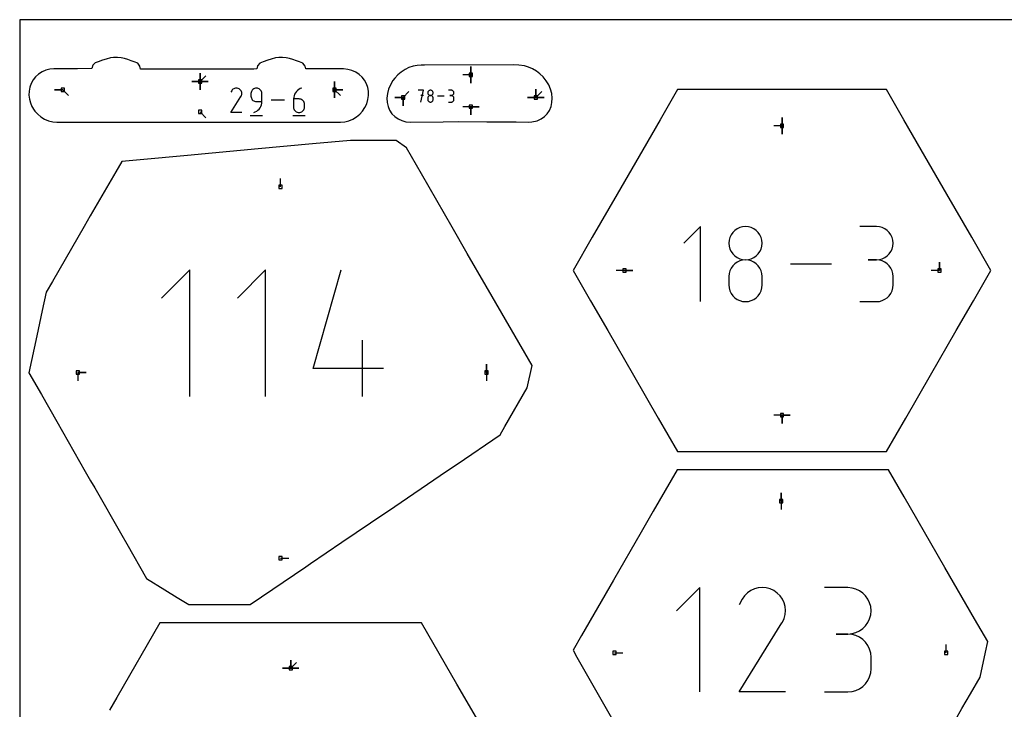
# Model space of a CAD drawing. Extents: x 0 to 600, y 0 to 900.
# Tile 14 of 55: x 0 to 170, y 781 to 900. Entities that reach past the tile are written whole.
import ezdxf

# ---------------------------------------------------------------- set-up
doc = ezdxf.new("R2010")
doc.units = 0

msp = doc.modelspace()

# ---------------------------------------------------------------- linework, layer by layer
at = {"layer": 'annotation', "color": 1}
for p, q in [((78.122585, 890.451366), (78.122585, 891.880116)), ((78.122585, 890.451366), (78.122585, 891.880116)), ((78.122585, 891.880116), (78.122585, 890.451366)), ((78.122585, 890.451366), (78.122585, 891.880116)), ((78.122585, 891.880116), (78.122585, 890.451366)), ((31.222548, 889.283886), (31.222548, 890.712636)), ((31.222548, 889.283886), (31.222548, 890.712636)), ((31.222548, 890.712636), (31.222548, 889.283886)), ((31.222548, 889.283886), (31.222548, 890.712636)), ((31.222548, 890.712636), (31.222548, 889.283886)), ((31.222548, 889.283886), (31.222548, 890.712636)), ((31.222548, 890.712636), (31.222548, 889.283886)), ((31.222548, 889.283886), (31.222548, 890.712636)), ((31.222548, 890.712636), (31.222548, 889.283886)), ((31.222548, 889.283886), (32.232827, 890.294165)), ((78.122585, 890.451366), (76.693835, 890.451366)), ((78.122585, 890.451366), (78.122585, 889.022616)), ((78.122585, 890.451366), (78.122585, 889.022616)), ((78.122585, 889.022616), (78.122585, 890.451366)), ((31.222548, 889.283886), (29.793798, 889.283886)), ((31.222548, 889.283886), (29.793798, 889.283886)), ((29.793798, 889.283886), (31.222548, 889.283886)), ((31.222548, 889.283886), (32.651298, 889.283886)), ((31.222548, 889.283886), (32.651298, 889.283886)), ((32.651298, 889.283886), (31.222548, 889.283886)), ((31.222548, 889.283886), (31.222548, 887.855136)), ((31.222548, 889.283886), (32.651298, 889.283886)), ((32.651298, 889.283886), (31.222548, 889.283886)), ((31.222548, 889.283886), (31.222548, 887.855136)), ((31.222548, 887.855136), (31.222548, 889.283886)), ((31.222548, 889.283886), (32.651298, 889.283886)), ((32.651298, 889.283886), (31.222548, 889.283886)), ((31.222548, 889.283886), (31.222548, 887.855136)), ((31.222548, 887.855136), (31.222548, 889.283886)), ((37.353237, 888.138612), (37.198387, 888.097068)), ((37.513361, 888.153479), (37.353237, 888.138612)), ((37.675183, 888.140742), (37.513361, 888.153479)), ((37.835128, 888.09947), (37.675183, 888.140742)), ((40.81742, 888.138399), (40.658465, 888.094626)), ((40.986194, 888.153583), (40.81742, 888.138399)), ((41.155318, 888.138399), (40.986194, 888.153583)), ((40.986194, 888.153583), (40.986194, 888.153583)), ((41.314458, 888.094626), (41.155318, 888.138399)), ((48.830724, 888.153583), (48.561337, 888.052579)), ((48.830724, 888.153583), (48.830724, 888.153583)), ((54.515093, 887.874215), (54.515093, 889.302965)), ((54.515093, 887.874215), (54.515093, 889.302965)), ((54.515093, 889.302965), (54.515093, 887.874215)), ((54.515093, 887.874215), (54.515093, 889.302965)), ((54.515093, 889.302965), (54.515093, 887.874215)), ((54.515093, 887.874215), (54.515093, 889.302965)), ((54.515093, 889.302965), (54.515093, 887.874215)), ((7.468344, 887.874215), (6.039594, 887.874215)), ((7.468344, 887.874215), (6.039594, 887.874215)), ((6.039594, 887.874215), (7.468344, 887.874215)), ((7.468344, 887.874215), (8.478622, 886.863936)), ((36.577102, 883.918918), (38.314931, 886.716599)), ((36.703244, 887.682709), (36.579758, 887.445829)), ((36.801239, 887.821669), (36.703244, 887.682709)), ((36.918813, 887.937668), (36.801239, 887.821669)), ((37.052387, 888.029777), (36.918813, 887.937668)), ((37.198387, 888.097068), (37.052387, 888.029777)), ((37.98962, 888.028735), (37.835128, 888.09947)), ((38.127796, 887.930617), (37.98962, 888.028735)), ((37.98962, 888.028735), (37.98962, 888.028735)), ((38.243326, 887.812875), (38.127796, 887.930617)), ((38.335183, 887.679119), (38.243326, 887.812875)), ((38.314931, 886.716599), (38.317009, 886.71917)), ((38.314931, 886.716599), (38.314931, 886.716599)), ((38.317009, 886.71917), (38.319001, 886.721763)), ((38.319001, 886.721763), (38.320921, 886.724399)), ((38.320921, 886.724399), (38.322782, 886.727101)), ((38.322782, 886.727101), (38.324598, 886.72989)), ((38.324598, 886.72989), (38.32638, 886.732789)), ((38.32638, 886.732789), (38.328143, 886.735819)), ((38.328143, 886.735819), (38.329899, 886.739001)), ((38.329899, 886.739001), (38.331662, 886.742359)), ((38.331662, 886.742359), (38.403416, 886.896422)), ((38.331662, 886.742359), (38.331662, 886.742359)), ((38.402339, 887.532957), (38.335183, 887.679119)), ((38.443768, 887.377998), (38.402339, 887.532957)), ((38.403416, 886.896422), (38.445334, 887.056122)), ((38.458442, 887.21785), (38.443768, 887.377998)), ((38.445334, 887.056122), (38.458442, 887.21785)), ((40.061026, 887.381074), (40.045844, 887.211905)), ((40.045844, 887.211905), (40.045844, 886.741065)), ((40.045844, 886.741065), (40.045844, 886.741065)), ((40.045844, 886.741065), (40.061026, 886.571905)), ((40.104786, 887.540336), (40.061026, 887.381074)), ((40.061026, 886.571905), (40.104786, 886.412667)), ((40.174444, 887.687022), (40.104786, 887.540336)), ((40.267321, 887.818463), (40.174444, 887.687022)), ((40.380736, 887.931989), (40.267321, 887.818463)), ((40.512011, 888.024933), (40.380736, 887.931989)), ((40.658465, 888.094626), (40.512011, 888.024933)), ((41.460967, 888.024933), (41.314458, 888.094626)), ((41.592199, 887.931989), (41.460967, 888.024933)), ((41.705505, 887.818463), (41.592199, 887.931989)), ((41.798239, 887.687022), (41.705505, 887.818463)), ((41.867755, 887.540336), (41.798239, 887.687022)), ((41.911406, 887.381074), (41.867755, 887.540336)), ((41.926545, 887.211905), (41.911406, 887.381074)), ((41.926545, 885.799653), (41.926545, 887.211905)), ((41.926545, 887.211905), (41.926545, 887.211905)), ((47.439029, 886.554064), (47.418207, 886.267836)), ((47.499803, 886.829072), (47.439029, 886.554064)), ((47.597991, 887.089452), (47.499803, 886.829072)), ((47.731057, 887.331793), (47.597991, 887.089452)), ((47.896462, 887.552686), (47.731057, 887.331793)), ((48.091669, 887.748721), (47.896462, 887.552686)), ((48.31414, 887.916488), (48.091669, 887.748721)), ((48.561337, 888.052579), (48.31414, 887.916488)), ((54.515093, 887.874215), (54.515092, 886.445465)), ((54.515093, 887.874215), (54.515092, 886.445465)), ((54.515092, 886.445465), (54.515093, 887.874215)), ((54.515093, 887.874215), (55.943843, 887.874215)), ((54.515093, 887.874215), (55.943843, 887.874215)), ((55.943843, 887.874215), (54.515093, 887.874215)), ((54.515093, 887.874215), (55.943843, 887.874215)), ((55.943843, 887.874215), (54.515093, 887.874215)), ((54.515093, 887.874215), (55.525371, 886.863936)), ((66.38849, 886.534083), (64.95974, 886.534083)), ((66.38849, 886.534083), (64.95974, 886.534083)), ((64.95974, 886.534083), (66.38849, 886.534083)), ((66.38849, 886.534083), (67.398768, 887.544362)), ((66.38849, 886.534083), (66.38849, 885.105333)), ((66.38849, 886.534083), (66.38849, 885.105333)), ((66.38849, 885.105333), (66.38849, 886.534083)), ((66.38849, 886.534083), (66.38849, 885.105333)), ((66.38849, 885.105333), (66.38849, 886.534083)), ((69.888452, 887.791766), (68.971792, 887.791766)), ((69.430187, 885.730413), (69.888452, 887.791766)), ((69.888452, 886.873814), (69.430187, 886.873814)), ((70.668911, 887.414108), (70.661524, 887.332144)), ((70.661524, 887.332144), (70.661524, 887.332144)), ((70.661524, 887.332144), (70.668915, 887.249794)), ((70.668911, 886.497795), (70.661524, 886.415484)), ((70.690202, 887.491335), (70.668911, 887.414108)), ((70.690202, 886.575291), (70.668911, 886.497795)), ((70.668915, 887.249794), (70.690216, 887.172268)), ((70.724096, 887.562514), (70.690202, 887.491335)), ((70.724096, 886.646673), (70.690202, 886.575291)), ((70.690216, 887.172268), (70.724125, 887.100864)), ((70.769293, 887.626336), (70.724096, 887.562514)), ((70.769293, 886.71064), (70.724096, 886.646673)), ((70.724125, 887.100864), (70.769336, 887.03688)), ((70.824492, 887.681491), (70.769293, 887.626336)), ((70.824492, 886.765892), (70.769293, 886.71064)), ((70.769336, 887.03688), (70.824545, 886.981617)), ((70.88839, 887.726669), (70.824492, 887.681491)), ((70.88839, 886.811129), (70.824492, 886.765892)), ((70.824545, 886.981617), (70.888447, 886.936374)), ((70.959687, 887.760561), (70.88839, 887.726669)), ((70.959687, 886.845051), (70.88839, 886.811129)), ((70.888447, 886.936374), (70.959739, 886.902448)), ((71.037082, 887.781856), (70.959687, 887.760561)), ((71.037082, 886.866358), (70.959687, 886.845051)), ((70.959739, 886.902448), (71.037116, 886.88114)), ((71.119273, 887.789246), (71.037082, 887.781856)), ((71.119273, 886.873749), (71.037082, 886.866358)), ((71.037116, 886.88114), (71.119273, 886.873749)), ((71.201464, 887.781856), (71.119273, 887.789246)), ((71.119273, 887.789246), (71.119273, 887.789246)), ((71.119273, 886.873749), (71.201429, 886.88114)), ((71.201464, 886.866362), (71.119273, 886.873749)), ((71.119273, 886.873749), (71.119273, 886.873749)), ((71.119273, 886.873749), (71.119273, 886.873749)), ((71.201429, 886.88114), (71.278806, 886.902448)), ((71.278858, 887.760561), (71.201464, 887.781856)), ((71.278858, 886.845066), (71.201464, 886.866362)), ((71.278806, 886.902448), (71.350098, 886.936374)), ((71.350155, 887.726669), (71.278858, 887.760561)), ((71.350155, 886.811158), (71.278858, 886.845066)), ((71.350098, 886.936374), (71.414, 886.981617)), ((71.414053, 887.681491), (71.350155, 887.726669)), ((71.414053, 886.765935), (71.350155, 886.811158)), ((71.414, 886.981617), (71.469209, 887.03688)), ((71.469252, 887.626336), (71.414053, 887.681491)), ((71.469252, 886.710693), (71.414053, 886.765935)), ((71.469209, 887.03688), (71.51442, 887.100864)), ((71.514449, 887.562514), (71.469252, 887.626336)), ((71.514449, 886.64673), (71.469252, 886.710693)), ((71.51442, 887.100864), (71.548329, 887.172268)), ((71.548344, 887.491335), (71.514449, 887.562514)), ((71.548344, 886.575343), (71.514449, 886.64673)), ((71.548329, 887.172268), (71.56963, 887.249794)), ((71.569635, 887.414108), (71.548344, 887.491335)), ((71.569635, 886.497829), (71.548344, 886.575343)), ((71.56963, 887.249794), (71.577021, 887.332144)), ((71.577021, 887.332144), (71.569635, 887.414108)), ((71.577021, 886.415484), (71.569635, 886.497829)), ((71.577021, 887.332144), (71.577021, 887.332144)), ((73.477335, 886.76109), (72.350222, 886.76109)), ((74.707897, 887.789375), (74.250149, 887.789375)), ((74.707897, 886.873878), (74.4787, 886.873878)), ((74.4787, 886.873878), (74.707897, 886.873878)), ((74.790224, 887.781985), (74.707897, 887.789375)), ((74.707897, 886.873878), (74.790224, 886.88127)), ((74.790224, 886.866489), (74.707897, 886.873878)), ((74.707897, 886.873878), (74.707897, 886.873878)), ((74.867691, 887.76069), (74.790224, 887.781985)), ((74.790224, 886.88127), (74.867691, 886.902578)), ((74.867691, 886.845193), (74.790224, 886.866489)), ((74.939009, 887.726798), (74.867691, 887.76069)), ((74.867691, 886.902578), (74.939009, 886.936503)), ((74.939009, 886.811302), (74.867691, 886.845193)), ((75.002891, 887.68162), (74.939009, 887.726798)), ((74.939009, 886.936503), (75.002891, 886.981747)), ((75.002891, 886.766124), (74.939009, 886.811302)), ((75.058047, 887.626465), (75.002891, 887.68162)), ((75.002891, 886.981747), (75.058047, 887.03701)), ((75.058047, 886.710969), (75.002891, 886.766124)), ((75.103188, 887.562643), (75.058047, 887.626465)), ((75.058047, 887.03701), (75.103188, 887.100993)), ((75.103188, 886.647147), (75.058047, 886.710969)), ((75.137028, 887.491464), (75.103188, 887.562643)), ((75.103188, 887.100993), (75.137028, 887.172397)), ((75.137028, 886.575968), (75.103188, 886.647147)), ((75.158276, 887.414237), (75.137028, 887.491464)), ((75.137028, 887.172397), (75.158276, 887.249924)), ((75.158276, 886.498741), (75.137028, 886.575968)), ((75.165645, 887.332273), (75.158276, 887.414237)), ((75.158276, 887.249924), (75.165645, 887.332273)), ((75.165645, 886.416777), (75.158276, 886.498741)), ((75.165645, 887.332273), (75.165645, 887.332273)), ((89.362477, 886.534083), (87.933727, 886.534083)), ((89.362477, 886.534083), (87.933727, 886.534083)), ((87.933727, 886.534083), (89.362477, 886.534083)), ((89.362477, 886.534083), (89.362477, 887.962833)), ((89.362477, 886.534083), (89.362477, 887.962833)), ((89.362477, 887.962833), (89.362477, 886.534083)), ((89.362477, 886.534083), (89.362477, 887.962833)), ((89.362477, 887.962833), (89.362477, 886.534083)), ((89.362477, 886.534083), (89.362477, 887.962833)), ((89.362477, 887.962833), (89.362477, 886.534083)), ((89.362477, 886.534083), (90.372755, 887.544362)), ((89.362477, 886.534083), (90.791227, 886.534083)), ((89.362477, 886.534083), (90.791227, 886.534083)), ((90.791227, 886.534083), (89.362477, 886.534083)), ((89.362477, 886.534083), (90.791227, 886.534083)), ((90.791227, 886.534083), (89.362477, 886.534083)), ((40.104786, 886.412667), (40.174444, 886.266017)), ((40.174444, 886.266017), (40.267321, 886.134618)), ((40.267321, 886.134618), (40.380736, 886.021135)), ((40.380736, 886.021135), (40.512011, 885.928233)), ((40.512011, 885.928233), (40.658465, 885.858576)), ((40.658465, 885.858576), (40.81742, 885.814828)), ((40.81742, 885.814828), (40.986194, 885.799653)), ((40.986194, 885.799653), (41.926545, 885.799653)), ((41.448563, 884.517439), (41.613834, 884.73791)), ((41.613834, 884.73791), (41.746819, 884.979818)), ((41.746819, 884.979818), (41.844966, 885.239712)), ((41.844966, 885.239712), (41.905725, 885.51414)), ((41.905725, 885.51414), (41.926545, 885.799653)), ((45.830619, 886.036267), (43.515195, 886.036267)), ((47.418207, 886.267836), (47.418207, 884.860365)), ((48.358557, 886.267836), (47.418207, 886.267836)), ((47.418207, 884.860365), (47.418207, 884.860365)), ((47.418207, 884.860365), (47.433389, 884.691204)), ((48.527682, 886.252743), (48.358557, 886.267836)), ((48.686822, 886.209215), (48.527682, 886.252743)), ((48.833331, 886.139875), (48.686822, 886.209215)), ((48.964562, 886.04735), (48.833331, 886.139875)), ((49.077868, 885.934264), (48.964562, 886.04735)), ((49.170603, 885.803243), (49.077868, 885.934264)), ((49.240119, 885.65691), (49.170603, 885.803243)), ((49.283769, 885.497892), (49.240119, 885.65691)), ((49.298908, 885.328814), (49.283769, 885.497892)), ((49.283769, 884.691204), (49.298908, 884.860365)), ((49.298908, 884.860365), (49.298908, 885.328814)), ((49.298908, 885.328814), (49.298908, 885.328814)), ((70.661524, 886.415484), (70.661524, 886.18745)), ((70.661524, 886.18745), (70.661524, 886.18745)), ((70.661524, 886.18745), (70.668915, 886.105145)), ((70.668915, 886.105145), (70.690216, 886.027738)), ((70.690216, 886.027738), (70.724125, 885.956505)), ((70.724125, 885.956505), (70.769336, 885.892726)), ((70.769336, 885.892726), (70.824545, 885.837677)), ((70.824545, 885.837677), (70.888447, 885.792638)), ((70.888447, 885.792638), (70.959739, 885.758884)), ((70.959739, 885.758884), (71.037116, 885.737695)), ((71.037116, 885.737695), (71.119273, 885.730348)), ((71.119273, 885.730348), (71.201429, 885.737695)), ((71.119273, 885.730348), (71.119273, 885.730348)), ((71.201429, 885.737695), (71.278806, 885.758884)), ((71.278806, 885.758884), (71.350098, 885.792638)), ((71.350098, 885.792638), (71.414, 885.837677)), ((71.414, 885.837677), (71.469209, 885.892726)), ((71.469209, 885.892726), (71.51442, 885.956505)), ((71.51442, 885.956505), (71.548329, 886.027738)), ((71.548329, 886.027738), (71.56963, 886.105145)), ((71.56963, 886.105145), (71.577021, 886.18745)), ((71.577021, 886.18745), (71.577021, 886.415484)), ((71.577021, 886.415484), (71.577021, 886.415484)), ((74.250149, 885.730477), (74.707897, 885.730477)), ((74.707897, 885.730477), (74.790224, 885.737863)), ((74.707897, 885.730477), (74.707897, 885.730477)), ((74.790224, 885.737863), (74.867691, 885.759148)), ((74.867691, 885.759148), (74.939009, 885.793025)), ((74.939009, 885.793025), (75.002891, 885.83819)), ((75.002891, 885.83819), (75.058047, 885.893334)), ((75.058047, 885.893334), (75.103188, 885.957152)), ((75.103188, 885.957152), (75.137028, 886.028336)), ((75.137028, 886.028336), (75.158276, 886.105581)), ((75.158276, 886.105581), (75.165645, 886.187579)), ((75.165645, 886.187579), (75.165645, 886.416777)), ((75.165645, 886.416777), (75.165645, 886.416777)), ((78.122661, 884.933081), (76.693911, 884.933081)), ((78.122661, 884.933081), (79.551411, 884.933081)), ((78.122661, 884.933081), (79.551411, 884.933081)), ((79.551411, 884.933081), (78.122661, 884.933081)), ((78.122661, 884.933081), (78.122661, 883.504331)), ((78.122661, 884.933081), (79.551411, 884.933081)), ((79.551411, 884.933081), (78.122661, 884.933081)), ((78.122661, 884.933081), (78.122661, 883.504331)), ((78.122661, 883.504331), (78.122661, 884.933081)), ((31.228087, 884.037467), (32.238366, 883.027188)), ((38.457803, 883.918918), (36.577102, 883.918918)), ((39.928333, 883.389623), (42.045648, 883.389623)), ((40.515621, 883.918952), (40.784533, 884.019162)), ((40.515621, 883.918952), (40.515621, 883.918952)), ((40.784533, 884.019162), (41.031361, 884.154614)), ((41.031361, 884.154614), (41.253555, 884.321857)), ((41.253555, 884.321857), (41.448563, 884.517439)), ((47.300431, 883.389623), (49.417746, 883.389623)), ((47.433389, 884.691204), (47.477149, 884.531966)), ((47.477149, 884.531966), (47.546807, 884.385316)), ((47.546807, 884.385316), (47.639684, 884.253917)), ((47.639684, 884.253917), (47.753099, 884.140435)), ((47.753099, 884.140435), (47.884374, 884.047532)), ((47.884374, 884.047532), (48.030828, 883.977875)), ((48.030828, 883.977875), (48.189783, 883.934127)), ((48.189783, 883.934127), (48.358557, 883.918952)), ((48.358557, 883.918952), (48.527682, 883.934127)), ((48.358557, 883.918952), (48.358557, 883.918952)), ((48.527682, 883.934127), (48.686822, 883.977875)), ((48.686822, 883.977875), (48.833331, 884.047532)), ((48.833331, 884.047532), (48.964562, 884.140435)), ((48.964562, 884.140435), (49.077868, 884.253917)), ((49.077868, 884.253917), (49.170603, 884.385316)), ((49.170603, 884.385316), (49.240119, 884.531966)), ((49.240119, 884.531966), (49.283769, 884.691204)), ((131.978999, 881.617122), (131.978999, 883.045872)), ((131.978999, 881.617122), (131.978999, 883.045872)), ((131.978999, 883.045872), (131.978999, 881.617122)), ((131.978999, 881.617122), (131.978999, 883.045872)), ((131.978999, 883.045872), (131.978999, 881.617122)), ((131.978999, 881.617122), (130.550249, 881.617122)), ((131.978999, 881.617122), (131.978998, 880.188372)), ((131.978999, 881.617122), (131.978998, 880.188372)), ((131.978998, 880.188372), (131.978999, 881.617122)), ((45.146424, 871.046226), (45.146424, 872.474976)), ((117.881192, 864.192638), (114.984985, 861.295614)), ((117.881192, 851.165018), (117.881192, 864.192638)), ((123.161591, 862.743778), (122.947379, 862.293931)), ((123.447234, 863.147128), (123.161591, 862.743778)), ((123.796084, 863.495704), (123.447234, 863.147128)), ((124.199917, 863.781226), (123.796084, 863.495704)), ((124.65051, 863.99542), (124.199917, 863.781226)), ((125.139639, 864.130006), (124.65051, 863.99542)), ((125.65908, 864.176707), (125.139639, 864.130006)), ((126.178521, 864.130006), (125.65908, 864.176707)), ((125.65908, 864.176707), (125.65908, 864.176707)), ((126.66765, 863.99542), (126.178521, 864.130006)), ((127.118243, 863.781226), (126.66765, 863.99542)), ((127.522076, 863.495704), (127.118243, 863.781226)), ((127.870926, 863.147128), (127.522076, 863.495704)), ((128.156569, 862.743778), (127.870926, 863.147128)), ((128.370781, 862.293931), (128.156569, 862.743778)), ((148.338953, 864.177524), (145.446015, 864.177524)), ((148.859256, 864.130823), (148.338953, 864.177524)), ((149.348842, 863.996237), (148.859256, 864.130823)), ((149.799569, 863.782043), (149.348842, 863.996237)), ((150.203294, 863.496521), (149.799569, 863.782043)), ((150.551875, 863.147945), (150.203294, 863.496521)), ((150.837168, 862.744595), (150.551875, 863.147945)), ((151.051031, 862.294748), (150.837168, 862.744595)), ((122.812821, 861.805863), (122.766141, 861.287853)), ((122.766141, 861.287853), (122.766141, 861.287853)), ((122.766141, 861.287853), (122.812848, 860.767411)), ((122.947379, 862.293931), (122.812821, 861.805863)), ((128.505339, 861.805863), (128.370781, 862.293931)), ((128.505312, 860.767411), (128.552019, 861.287853)), ((128.552019, 861.287853), (128.505339, 861.805863)), ((128.552019, 861.287853), (128.552019, 861.287853)), ((151.18532, 861.80668), (151.051031, 862.294748)), ((151.231892, 861.28867), (151.18532, 861.80668)), ((151.18532, 860.768228), (151.231892, 861.28867)), ((151.231892, 861.28867), (151.231892, 861.28867)), ((122.812848, 860.767411), (122.947473, 860.277449)), ((122.947473, 860.277449), (123.161773, 859.826179)), ((123.161773, 859.826179), (123.447503, 859.421809)), ((123.447503, 859.421809), (123.79642, 859.07255)), ((127.52174, 859.07255), (127.870657, 859.421809)), ((127.870657, 859.421809), (128.156387, 859.826179)), ((128.156387, 859.826179), (128.370687, 860.277449)), ((128.370687, 860.277449), (128.505312, 860.767411)), ((150.203294, 859.073367), (150.551875, 859.422626)), ((150.551875, 859.422626), (150.837168, 859.826995)), ((150.837168, 859.826995), (151.051031, 860.278266)), ((151.051031, 860.278266), (151.18532, 860.768228)), ((123.796084, 857.70918), (123.447234, 857.35999)), ((124.199917, 857.995076), (123.796084, 857.70918)), ((123.79642, 859.07255), (124.20028, 858.786612)), ((124.65051, 858.209461), (124.199917, 857.995076)), ((124.20028, 858.786612), (124.650839, 858.572206)), ((125.139639, 858.344118), (124.65051, 858.209461)), ((124.650839, 858.572206), (125.139854, 858.437542)), ((125.65908, 858.390829), (125.139639, 858.344118)), ((125.139854, 858.437542), (125.65908, 858.390829)), ((125.65908, 858.390829), (126.178306, 858.437542)), ((126.178521, 858.344144), (125.65908, 858.390829)), ((125.65908, 858.390829), (125.65908, 858.390829)), ((125.65908, 858.390829), (125.65908, 858.390829)), ((126.178306, 858.437542), (126.667321, 858.572206)), ((126.66765, 858.209555), (126.178521, 858.344144)), ((126.667321, 858.572206), (127.11788, 858.786612)), ((127.118243, 857.995258), (126.66765, 858.209555)), ((127.11788, 858.786612), (127.52174, 859.07255)), ((127.522076, 857.709449), (127.118243, 857.995258)), ((127.870926, 857.360326), (127.522076, 857.709449)), ((140.561882, 857.678828), (133.438602, 857.678828)), ((148.338953, 858.391646), (146.890442, 858.391646)), ((146.890442, 858.391646), (148.338953, 858.391646)), ((148.338953, 858.391646), (148.859256, 858.438359)), ((148.859256, 858.344945), (148.338953, 858.391646)), ((148.338953, 858.391646), (148.338953, 858.391646)), ((148.859256, 858.438359), (149.348842, 858.573023)), ((149.348842, 858.210359), (148.859256, 858.344945)), ((149.348842, 858.573023), (149.799569, 858.787429)), ((149.799569, 857.996165), (149.348842, 858.210359)), ((149.799569, 858.787429), (150.203294, 859.073367)), ((150.203294, 857.710643), (149.799569, 857.996165)), ((150.551875, 857.362067), (150.203294, 857.710643)), ((159.248265, 856.547959), (159.248265, 857.976709)), ((159.248265, 856.547959), (159.248265, 857.976709)), ((159.248265, 857.976709), (159.248265, 856.547959)), ((29.454053, 856.668657), (24.572976, 851.786204)), ((29.454053, 834.712764), (29.454053, 856.668657)), ((42.568588, 856.668657), (37.687512, 851.786204)), ((42.568588, 834.712764), (42.568588, 856.668657)), ((50.80136, 839.59384), (55.670044, 856.668657)), ((104.709735, 856.547959), (103.280985, 856.547959)), ((104.709735, 856.547959), (106.138485, 856.547959)), ((104.709735, 856.547959), (106.138485, 856.547959)), ((106.138485, 856.547959), (104.709735, 856.547959)), ((122.812821, 856.014821), (122.766141, 855.494622)), ((122.947379, 856.504593), (122.812821, 856.014821)), ((123.161591, 856.955722), (122.947379, 856.504593)), ((123.447234, 857.35999), (123.161591, 856.955722)), ((128.156569, 856.956085), (127.870926, 857.360326)), ((128.370781, 856.504923), (128.156569, 856.956085)), ((128.505339, 856.015036), (128.370781, 856.504923)), ((128.552019, 855.494622), (128.505339, 856.015036)), ((150.837168, 856.958717), (150.551875, 857.362067)), ((151.051031, 856.50887), (150.837168, 856.958717)), ((151.18532, 856.020802), (151.051031, 856.50887)), ((151.231892, 855.502792), (151.18532, 856.020802)), ((159.248265, 856.547959), (157.819515, 856.547959)), ((122.766141, 855.494622), (122.766141, 854.053463)), ((122.766141, 854.053463), (122.766141, 854.053463)), ((122.766141, 854.053463), (122.812848, 853.533301)), ((128.505312, 853.533301), (128.552019, 854.053463)), ((128.552019, 854.053463), (128.552019, 855.494622)), ((128.552019, 855.494622), (128.552019, 855.494622)), ((151.18532, 853.536055), (151.231892, 854.05428)), ((151.231892, 854.05428), (151.231892, 855.502792)), ((151.231892, 855.502792), (151.231892, 855.502792)), ((122.812848, 853.533301), (122.947473, 853.04409)), ((122.947473, 853.04409), (123.161773, 852.593907)), ((123.161773, 852.593907), (123.447503, 852.190826)), ((127.870657, 852.190826), (128.156387, 852.593907)), ((128.156387, 852.593907), (128.370687, 853.04409)), ((128.370687, 853.04409), (128.505312, 853.533301)), ((150.551875, 852.194668), (150.837168, 852.597992)), ((150.837168, 852.597992), (151.051031, 853.047873)), ((151.051031, 853.047873), (151.18532, 853.536055)), ((123.447503, 852.190826), (123.79642, 851.842923)), ((123.79642, 851.842923), (124.20028, 851.558274)), ((124.20028, 851.558274), (124.650839, 851.344955)), ((124.650839, 851.344955), (125.139854, 851.211042)), ((125.139854, 851.211042), (125.65908, 851.164609)), ((125.65908, 851.164609), (126.178306, 851.211042)), ((125.65908, 851.164609), (125.65908, 851.164609)), ((126.178306, 851.211042), (126.667321, 851.344955)), ((126.667321, 851.344955), (127.11788, 851.558274)), ((127.11788, 851.558274), (127.52174, 851.842923)), ((127.52174, 851.842923), (127.870657, 852.190826)), ((145.446015, 851.165426), (148.338953, 851.165426)), ((148.338953, 851.165426), (148.859256, 851.212101)), ((148.338953, 851.165426), (148.338953, 851.165426)), ((148.859256, 851.212101), (149.348842, 851.346619)), ((149.348842, 851.346619), (149.799569, 851.560725)), ((149.799569, 851.560725), (150.203294, 851.846161)), ((150.203294, 851.846161), (150.551875, 852.194668)), ((59.33808, 834.712764), (59.33808, 844.463902)), ((10.077829, 838.88396), (11.506579, 838.88396)), ((10.077829, 838.88396), (11.506579, 838.88396)), ((11.506579, 838.88396), (10.077829, 838.88396)), ((10.077829, 838.88396), (10.077829, 837.45521)), ((62.992347, 839.59384), (50.80136, 839.59384)), ((80.827356, 838.88396), (80.827356, 840.31271)), ((80.827356, 838.88396), (80.827356, 840.31271)), ((80.827356, 840.31271), (80.827356, 838.88396)), ((80.827356, 838.88396), (80.827356, 837.45521)), ((131.978999, 831.478794), (130.550249, 831.478794)), ((131.978999, 831.478794), (131.978998, 830.050044)), ((131.978999, 831.478794), (131.978998, 830.050044)), ((131.978998, 830.050044), (131.978999, 831.478794)), ((131.978999, 831.478794), (133.407748, 831.478794)), ((131.978999, 831.478794), (133.407748, 831.478794)), ((133.407748, 831.478794), (131.978999, 831.478794)), ((131.978999, 831.478794), (133.407748, 831.478794)), ((133.407748, 831.478794), (131.978999, 831.478794)), ((131.81433, 816.613178), (131.814329, 815.184428)), ((131.81433, 816.613178), (131.81433, 818.041928)), ((131.81433, 816.613178), (131.81433, 818.041928)), ((131.81433, 818.041928), (131.81433, 816.613178)), ((45.146424, 806.721671), (46.575173, 806.721671)), ((117.756472, 801.64336), (113.734051, 797.619804)), ((117.756472, 783.549839), (117.756472, 801.64336)), ((127.196936, 801.401888), (126.573114, 801.11437)), ((127.858571, 801.579394), (127.196936, 801.401888)), ((128.542741, 801.642918), (127.858571, 801.579394)), ((129.234167, 801.588493), (128.542741, 801.642918)), ((129.917571, 801.412148), (129.234167, 801.588493)), ((130.577675, 801.109915), (129.917571, 801.412148)), ((143.382425, 801.622368), (139.364542, 801.622368)), ((144.10505, 801.557506), (143.382425, 801.622368)), ((144.785016, 801.370585), (144.10505, 801.557506)), ((145.411013, 801.073102), (144.785016, 801.370585)), ((125.081311, 799.631434), (124.553687, 798.619305)), ((125.500023, 800.225174), (125.081311, 799.631434)), ((126.002384, 800.720809), (125.500023, 800.225174)), ((126.573114, 801.11437), (126.002384, 800.720809)), ((131.168067, 800.69068), (130.577675, 801.109915)), ((130.577675, 801.109915), (130.577675, 801.109915)), ((131.661698, 800.187601), (131.168067, 800.69068)), ((132.05418, 799.616095), (131.661698, 800.187601)), ((132.341124, 798.991582), (132.05418, 799.616095)), ((145.97173, 800.676551), (145.411013, 801.073102)), ((146.45586, 800.192429), (145.97173, 800.676551)), ((146.852091, 799.632233), (146.45586, 800.192429)), ((147.149116, 799.007458), (146.852091, 799.632233)), ((132.518139, 798.32948), (132.341124, 798.991582)), ((132.580838, 797.645208), (132.518139, 798.32948)), ((147.335625, 798.329602), (147.149116, 799.007458)), ((147.400307, 797.610159), (147.335625, 798.329602)), ((132.039136, 795.613552), (132.345725, 796.271825)), ((132.345725, 796.271825), (132.524829, 796.954183)), ((132.524829, 796.954183), (132.580838, 797.645208)), ((146.852091, 795.5801), (147.149116, 796.206851)), ((147.149116, 796.206851), (147.335625, 796.887338)), ((147.335625, 796.887338), (147.400307, 797.610159)), ((147.400307, 797.610159), (147.400307, 797.610159)), ((124.542341, 783.549692), (131.967651, 795.503488)), ((131.967651, 795.503488), (131.976528, 795.514472)), ((131.967651, 795.503488), (131.967651, 795.503488)), ((131.976528, 795.514472), (131.98504, 795.52555)), ((131.98504, 795.52555), (131.993244, 795.536814)), ((131.993244, 795.536814), (132.001196, 795.548359)), ((132.001196, 795.548359), (132.008952, 795.560277)), ((132.008952, 795.560277), (132.016568, 795.572662)), ((132.016568, 795.572662), (132.0241, 795.585607)), ((132.0241, 795.585607), (132.031604, 795.599206)), ((132.031604, 795.599206), (132.039136, 795.613552)), ((132.039136, 795.613552), (132.039136, 795.613552)), ((145.411013, 794.13629), (145.97173, 794.533416)), ((145.97173, 794.533416), (146.45586, 795.018487)), ((146.45586, 795.018487), (146.852091, 795.5801)), ((143.382425, 793.586603), (141.370647, 793.586603)), ((141.370647, 793.586603), (143.382425, 793.586603)), ((143.382425, 793.586603), (144.10505, 793.65148)), ((144.10505, 793.521741), (143.382425, 793.586603)), ((143.382425, 793.586603), (143.382425, 793.586603)), ((144.10505, 793.65148), (144.785016, 793.83851)), ((144.785016, 793.33482), (144.10505, 793.521741)), ((144.785016, 793.83851), (145.411013, 794.13629)), ((145.411013, 793.037336), (144.785016, 793.33482)), ((145.97173, 792.640785), (145.411013, 793.037336)), ((146.45586, 792.156664), (145.97173, 792.640785)), ((146.852091, 791.596468), (146.45586, 792.156664)), ((147.149116, 790.971693), (146.852091, 791.596468)), ((147.335625, 790.293836), (147.149116, 790.971693)), ((160.408037, 790.352859), (160.408037, 791.781609)), ((102.974032, 790.352859), (104.402782, 790.352859)), ((147.400307, 789.574394), (147.335625, 790.293836)), ((147.400307, 787.562616), (147.400307, 789.574394)), ((147.400307, 789.574394), (147.400307, 789.574394)), ((46.924466, 787.65351), (45.495716, 787.65351)), ((46.924466, 787.65351), (45.495716, 787.65351)), ((45.495716, 787.65351), (46.924466, 787.65351)), ((46.924466, 787.65351), (46.924466, 789.08226)), ((46.924466, 787.65351), (46.924466, 789.08226)), ((46.924466, 789.08226), (46.924466, 787.65351)), ((46.924466, 787.65351), (46.924466, 789.08226)), ((46.924466, 789.08226), (46.924466, 787.65351)), ((46.924466, 787.65351), (46.924466, 789.08226)), ((46.924466, 789.08226), (46.924466, 787.65351)), ((46.924466, 787.65351), (47.934745, 788.663788)), ((46.924466, 787.65351), (48.353216, 787.65351)), ((46.924466, 787.65351), (48.353216, 787.65351)), ((48.353216, 787.65351), (46.924466, 787.65351)), ((46.924466, 787.65351), (48.353216, 787.65351)), ((48.353216, 787.65351), (46.924466, 787.65351)), ((147.335625, 786.842874), (147.400307, 787.562616)), ((146.852091, 785.540037), (147.149116, 786.164858)), ((147.149116, 786.164858), (147.335625, 786.842874)), ((145.411013, 784.099421), (145.97173, 784.49585)), ((145.97173, 784.49585), (146.45586, 784.979878)), ((146.45586, 784.979878), (146.852091, 785.540037)), ((132.578106, 783.549692), (124.542341, 783.549692)), ((139.364542, 783.550406), (143.382425, 783.550406)), ((143.382425, 783.550406), (144.10505, 783.615231)), ((143.382425, 783.550406), (143.382425, 783.550406)), ((144.10505, 783.615231), (144.785016, 783.802058)), ((144.785016, 783.802058), (145.411013, 784.099421))]:
    msp.add_line(p, q, dxfattribs=at)
at = {"layer": 'boundary', "color": 5}
for p, q in [((15.707064, 893.376738), (14.947889, 893.182115)), ((16.261857, 893.46659), (15.707064, 893.376738)), ((16.915896, 893.476251), (16.261857, 893.46659)), ((17.567644, 893.402438), (16.915896, 893.476251)), ((18.130846, 893.270785), (17.567644, 893.402438)), ((18.72139, 893.086994), (18.130846, 893.270785)), ((44.295499, 893.376236), (43.536045, 893.182036)), ((44.85032, 893.465957), (44.295499, 893.376236)), ((45.504419, 893.475755), (44.85032, 893.465957)), ((46.156431, 893.402098), (45.504419, 893.475755)), ((46.719755, 893.270501), (46.156431, 893.402098)), ((47.310458, 893.086655), (46.719755, 893.270501)), ((12.663272, 892.123734), (12.4902, 891.53433)), ((13.088762, 892.524974), (12.663272, 892.123734)), ((13.586994, 892.716099), (13.088762, 892.524974)), ((14.364498, 892.986336), (13.586994, 892.716099)), ((14.947889, 893.182115), (14.364498, 892.986336)), ((19.32122, 892.884119), (18.72139, 893.086994)), ((19.804433, 892.716318), (19.32122, 892.884119)), ((20.433093, 892.442615), (19.804433, 892.716318)), ((20.809693, 891.961127), (20.433093, 892.442615)), ((20.925386, 891.447888), (20.809693, 891.961127)), ((41.178437, 891.983365), (41.061081, 891.458544)), ((41.57567, 892.465395), (41.178437, 891.983365)), ((42.153835, 892.708941), (41.57567, 892.465395)), ((42.952716, 892.986498), (42.153835, 892.708941)), ((43.536045, 893.182036), (42.952716, 892.986498)), ((47.910437, 892.883885), (47.310458, 893.086655)), ((48.415352, 892.708713), (47.910437, 892.883885)), ((49.018646, 892.445463), (48.415352, 892.708713)), ((49.397103, 891.965479), (49.018646, 892.445463)), ((49.524566, 891.459497), (49.397103, 891.965479)), ((67.397401, 891.695822), (66.714111, 891.358437)), ((68.107103, 891.94069), (67.397401, 891.695822)), ((68.829026, 892.08646), (68.107103, 891.94069)), ((69.486795, 892.13357), (68.829026, 892.08646)), ((70.104581, 892.138894), (69.486795, 892.13357)), ((85.458808, 892.155069), (70.104581, 892.138894)), ((86.430653, 892.129251), (85.458808, 892.155069)), ((87.378196, 892.006718), (86.430653, 892.129251)), ((88.091789, 891.799098), (87.378196, 892.006718)), ((88.786059, 891.497356), (88.091789, 891.799098)), ((2.753783, 890.120591), (2.336885, 889.600395)), ((3.274893, 890.587926), (2.753783, 890.120591)), ((3.86938, 890.964981), (3.274893, 890.587926)), ((4.532508, 891.242012), (3.86938, 890.964981)), ((5.243841, 891.407323), (4.532508, 891.242012)), ((5.917688, 891.458762), (5.243841, 891.407323)), ((7.334375, 891.461323), (5.917688, 891.458762)), ((9.987264, 891.466072), (7.334375, 891.461323)), ((12.4902, 891.53433), (9.987264, 891.466072)), ((22.048223, 891.448744), (20.925386, 891.447888)), ((22.736991, 891.444772), (22.048223, 891.448744)), ((23.996507, 891.446114), (22.736991, 891.444772)), ((26.265006, 891.448854), (23.996507, 891.446114)), ((30.155316, 891.448858), (26.265006, 891.448854)), ((30.899751, 891.448815), (30.155316, 891.448858)), ((34.898686, 891.448834), (30.899751, 891.448815)), ((38.16904, 891.443869), (34.898686, 891.448834)), ((39.479302, 891.445973), (38.16904, 891.443869)), ((40.53797, 891.451525), (39.479302, 891.445973)), ((41.061081, 891.458544), (40.53797, 891.451525)), ((54.56813, 891.462247), (49.524566, 891.459497)), ((56.066049, 891.461159), (54.56813, 891.462247)), ((56.822782, 891.391892), (56.066049, 891.461159)), ((57.524533, 891.207963), (56.822782, 891.391892)), ((58.176998, 890.915213), (57.524533, 891.207963)), ((58.765029, 890.523883), (58.176998, 890.915213)), ((59.275784, 890.046266), (58.765029, 890.523883)), ((59.698976, 889.496125), (59.275784, 890.046266)), ((64.947507, 889.871419), (64.609707, 889.444618)), ((65.477823, 890.437343), (64.947507, 889.871419)), ((66.07035, 890.936126), (65.477823, 890.437343)), ((66.714111, 891.358437), (66.07035, 890.936126)), ((89.447115, 891.108566), (88.786059, 891.497356)), ((90.06329, 890.640426), (89.447115, 891.108566)), ((90.633205, 890.089991), (90.06329, 890.640426)), ((91.156385, 889.435182), (90.633205, 890.089991)), ((1.744324, 888.32012), (1.614489, 887.64212)), ((1.979042, 888.969388), (1.744324, 888.32012)), ((2.336885, 889.600395), (1.979042, 888.969388)), ((60.026871, 888.888253), (59.698976, 889.496125)), ((60.254245, 888.238025), (60.026871, 888.888253)), ((60.377207, 887.591139), (60.254245, 888.238025)), ((64.177987, 888.726221), (63.854136, 887.969999)), ((64.609707, 889.444618), (64.177987, 888.726221)), ((91.582545, 888.72449), (91.156385, 889.435182)), ((91.901214, 887.975487), (91.582545, 888.72449)), ((1.614489, 887.64212), (1.588451, 886.93768)), ((1.588451, 886.93768), (1.6701, 886.251639)), ((60.298842, 886.152428), (60.394026, 886.85806)), ((60.394026, 886.85806), (60.377207, 887.591139)), ((63.655072, 887.206616), (63.570936, 886.433463)), ((63.570936, 886.433463), (63.610123, 885.678462)), ((63.854136, 887.969999), (63.655072, 887.206616)), ((92.111213, 887.197114), (91.901214, 887.975487)), ((92.197172, 886.396997), (92.111213, 887.197114)), ((113.886867, 887.88441), (110.859645, 882.638041)), ((120.573029, 887.884372), (113.886867, 887.88441)), ((129.154312, 887.884372), (120.573029, 887.884372)), ((138.049255, 887.882879), (129.154312, 887.884372)), ((144.01393, 887.882881), (138.049255, 887.882879)), ((150.071105, 887.884413), (144.01393, 887.882881)), ((153.099089, 882.639776), (150.071105, 887.884413)), ((1.6701, 886.251639), (1.851637, 885.580602)), ((1.851637, 885.580602), (2.127337, 884.943198)), ((2.127337, 884.943198), (2.490366, 884.35028)), ((59.366607, 884.166004), (59.777796, 884.782281)), ((59.777796, 884.782281), (60.091098, 885.449927)), ((60.091098, 885.449927), (60.298842, 886.152428)), ((63.610123, 885.678462), (63.771524, 884.961704)), ((63.771524, 884.961704), (64.050773, 884.301034)), ((91.712727, 884.295129), (91.994012, 884.952944)), ((91.994012, 884.952944), (92.158492, 885.665445)), ((92.158492, 885.665445), (92.197172, 886.396997)), ((2.490366, 884.35028), (2.614979, 884.165075)), ((2.614979, 884.165075), (3.11338, 883.615772)), ((3.11338, 883.615772), (3.687138, 883.146731)), ((3.687138, 883.146731), (4.322038, 882.769461)), ((57.658067, 882.76932), (58.293454, 883.146938)), ((58.293454, 883.146938), (58.867716, 883.616343)), ((58.867716, 883.616343), (59.366607, 884.166004)), ((64.050773, 884.301034), (64.440526, 883.712704)), ((64.440526, 883.712704), (64.93075, 883.211063)), ((64.93075, 883.211063), (65.509023, 882.80824)), ((90.254612, 882.802078), (90.831782, 883.206486)), ((90.831782, 883.206486), (91.32197, 883.708203)), ((91.32197, 883.708203), (91.712727, 884.295129)), ((4.322038, 882.769461), (5.002388, 882.493364)), ((5.002388, 882.493364), (5.712122, 882.325009)), ((5.712122, 882.325009), (6.434588, 882.269868)), ((6.434588, 882.269868), (10.24127, 882.270045)), ((10.24127, 882.270045), (14.555372, 882.269246)), ((14.555372, 882.269246), (18.838669, 882.269033)), ((18.838669, 882.269033), (24.155422, 882.269525)), ((24.155422, 882.269525), (25.851029, 882.269437)), ((25.851029, 882.269437), (31.247907, 882.269181)), ((31.247907, 882.269181), (33.286616, 882.262769)), ((33.286616, 882.262769), (38.543213, 882.268748)), ((38.543213, 882.268748), (39.870158, 882.268744)), ((39.870158, 882.268744), (43.354756, 882.268454)), ((43.354756, 882.268454), (46.196086, 882.268421)), ((46.196086, 882.268421), (50.946891, 882.261795)), ((50.946891, 882.261795), (51.689586, 882.268122)), ((51.689586, 882.268122), (55.543787, 882.267888)), ((55.543787, 882.267888), (56.267322, 882.324321)), ((56.267322, 882.324321), (56.977276, 882.492905)), ((56.977276, 882.492905), (57.658067, 882.76932)), ((65.509023, 882.80824), (66.160801, 882.513789)), ((66.160801, 882.513789), (66.869929, 882.334653)), ((66.869929, 882.334653), (67.621978, 882.274887)), ((67.621978, 882.274887), (73.291311, 882.291775)), ((73.291311, 882.291775), (75.949984, 882.336129)), ((75.949984, 882.336129), (80.8738, 882.311373)), ((80.8738, 882.311373), (82.466472, 882.300499)), ((82.466472, 882.300499), (85.956442, 882.306543)), ((85.956442, 882.306543), (88.146689, 882.261795)), ((88.146689, 882.261795), (88.661004, 882.300558)), ((88.661004, 882.300558), (89.604929, 882.504681)), ((89.604929, 882.504681), (90.254612, 882.802078)), ((110.859645, 882.638041), (107.877296, 877.472458)), ((156.082419, 877.472497), (153.099089, 882.639776)), ((50.718446, 878.487067), (41.289714, 877.623009)), ((57.26256, 879.086767), (50.718446, 878.487067)), ((57.937012, 879.086767), (57.26256, 879.086767)), ((58.81695, 879.086751), (57.937012, 879.086767)), ((64.225523, 879.086741), (58.81695, 879.086751)), ((65.164618, 879.086795), (64.225523, 879.086741)), ((66.951527, 877.783864), (65.164618, 879.086795)), ((29.066239, 876.502824), (20.865664, 875.751371)), ((33.3268, 876.893272), (29.066239, 876.502824)), ((41.289714, 877.623009), (33.3268, 876.893272)), ((69.540712, 873.29926), (66.951527, 877.783864)), ((107.877296, 877.472458), (103.428518, 869.769918)), ((160.529468, 869.769927), (156.082419, 877.472497)), ((17.683011, 875.459715), (16.626046, 873.628981)), ((20.865664, 875.751371), (17.683011, 875.459715)), ((16.626046, 873.628981), (12.222377, 866.00163)), ((74.868266, 864.071664), (69.540712, 873.29926)), ((103.428518, 869.769918), (99.137877, 862.338311)), ((164.820097, 862.33834), (160.529468, 869.769927)), ((12.222377, 866.00163), (11.163007, 864.166739)), ((11.163007, 864.166739), (10.079789, 862.290554)), ((77.494631, 859.522669), (74.868266, 864.071664)), ((10.079789, 862.290554), (5.675898, 854.662815)), ((99.137877, 862.338311), (95.794782, 856.547974)), ((168.163215, 856.548009), (164.820097, 862.33834)), ((80.771288, 853.847216), (77.494631, 859.522669)), ((95.794782, 856.547974), (98.822721, 851.303403)), ((165.135254, 851.303381), (168.163215, 856.548009)), ((5.675898, 854.662815), (4.588607, 852.77958)), ((4.588607, 852.77958), (3.911508, 849.63486)), ((85.12743, 846.302205), (80.771288, 853.847216)), ((98.822721, 851.303403), (101.806075, 846.136081)), ((162.151895, 846.136062), (165.135254, 851.303381)), ((3.911508, 849.63486), (2.960247, 845.21704)), ((88.705347, 840.105268), (85.12743, 846.302205)), ((101.806075, 846.136081), (106.253186, 838.433532)), ((157.70479, 838.433528), (162.151895, 846.136062)), ((2.960247, 845.21704), (1.5875, 838.841602)), ((1.5875, 838.841602), (3.754802, 835.050578)), ((87.875689, 836.225821), (88.705347, 840.105268)), ((106.253186, 838.433532), (110.543817, 831.001939)), ((153.414151, 831.001922), (157.70479, 838.433528)), ((84.005823, 829.522976), (87.875689, 836.225821)), ((3.754802, 835.050578), (6.419278, 830.390073)), ((6.419278, 830.390073), (11.363479, 821.741617)), ((110.543817, 831.001939), (113.886885, 825.211511)), ((150.071082, 825.211509), (153.414151, 831.001922)), ((83.176962, 828.087289), (84.005823, 829.522976)), ((75.721943, 823.020483), (83.176962, 828.087289)), ((113.886885, 825.211511), (122.887224, 825.211508)), ((122.887224, 825.211508), (131.314356, 825.211503)), ((131.314356, 825.211503), (138.339977, 825.211848)), ((138.339977, 825.211848), (144.88981, 825.211853)), ((144.88981, 825.211853), (150.071082, 825.211509)), ((11.363479, 821.741617), (12.277183, 820.143335)), ((63.837558, 814.943261), (73.889404, 821.775002)), ((73.889404, 821.775002), (75.721943, 823.020483)), ((113.835644, 822.03649), (109.684288, 814.845097)), ((116.574092, 822.036291), (113.835644, 822.03649)), ((123.249376, 822.036408), (116.574092, 822.036291)), ((127.766902, 822.036385), (123.249376, 822.036408)), ((133.233114, 822.036323), (127.766902, 822.036385)), ((137.975518, 822.036241), (133.233114, 822.036323)), ((141.266052, 822.036348), (137.975518, 822.036241)), ((148.617534, 822.036503), (141.266052, 822.036348)), ((150.420761, 822.036501), (148.617534, 822.036503)), ((153.139676, 817.327131), (150.420761, 822.036501)), ((12.277183, 820.143335), (12.986567, 818.902525)), ((12.986567, 818.902525), (17.671143, 810.708567)), ((157.749673, 809.342293), (153.139676, 817.327131)), ((63.210839, 814.517311), (63.837558, 814.943261)), ((109.684288, 814.845097), (107.582785, 811.205216)), ((55.798672, 809.479646), (63.210839, 814.517311)), ((17.671143, 810.708567), (18.537556, 809.192987)), ((107.582785, 811.205216), (102.794473, 802.912581)), ((18.537556, 809.192987), (21.972801, 803.183874)), ((50.367339, 805.78825), (55.798672, 809.479646)), ((160.18766, 805.119493), (157.749673, 809.342293)), ((39.910595, 798.681175), (49.534406, 805.222137)), ((49.534406, 805.222137), (50.367339, 805.78825)), ((165.326354, 796.219087), (160.18766, 805.119493)), ((21.972801, 803.183874), (25.14044, 801.234112)), ((102.794473, 802.912581), (97.260139, 793.326909)), ((25.14044, 801.234112), (27.240177, 799.941686)), ((27.240177, 799.941686), (29.288076, 798.681101)), ((29.288076, 798.681101), (31.539128, 798.68131)), ((31.539128, 798.68131), (37.039599, 798.681344)), ((37.039599, 798.681344), (38.658238, 798.681187)), ((38.658238, 798.681187), (39.910595, 798.681175)), ((167.587288, 792.303183), (165.326354, 796.219087)), ((24.256006, 795.506101), (16.808033, 782.605629)), ((35.959862, 795.506089), (24.256006, 795.506101)), ((40.794004, 795.506089), (35.959862, 795.506089)), ((48.992141, 795.506101), (40.794004, 795.506089)), ((57.32317, 795.50597), (48.992141, 795.506101)), ((61.346759, 795.505973), (57.32317, 795.50597)), ((69.592943, 795.5061), (61.346759, 795.505973)), ((73.73545, 788.330858), (69.592943, 795.5061)), ((97.260139, 793.326909), (95.794782, 790.788864)), ((167.185483, 790.424359), (167.587288, 792.303183)), ((95.794782, 790.788864), (96.481817, 789.587109)), ((96.481817, 789.587109), (104.506341, 775.550707)), ((166.262055, 786.107052), (167.185483, 790.424359)), ((75.705571, 784.918504), (73.73545, 788.330858)), ((164.600615, 783.229442), (166.262055, 786.107052)), ((79.870763, 777.704403), (75.705571, 784.918504)), ((16.808033, 782.605629), (15.527349, 780.387418)), ((163.141836, 780.70287), (164.600615, 783.229442)), ((162.005543, 778.734747), (163.141836, 780.70287))]:
    msp.add_line(p, q, dxfattribs=at)
at = {"layer": 'frame', "color": 5}
for p, q in [((600, 900), (0, 900)), ((0, 900), (0, 0))]:
    msp.add_line(p, q, dxfattribs=at)
at = {"layer": 'hole', "color": 5}
for p, q in [((78.408335, 890.737116), (77.836835, 890.737116)), ((77.836835, 890.737116), (77.836835, 890.165616)), ((77.836835, 890.165616), (78.408335, 890.165616)), ((78.408335, 890.165616), (78.408335, 890.737116)), ((7.754094, 888.159965), (7.182594, 888.159965)), ((7.182594, 888.159965), (7.182594, 887.588465)), ((7.754094, 887.588465), (7.754094, 888.159965)), ((31.508298, 889.569636), (30.936798, 889.569636)), ((30.936798, 889.569636), (30.936798, 888.998136)), ((30.936798, 888.998136), (31.508298, 888.998136)), ((31.508298, 888.998136), (31.508298, 889.569636)), ((54.800843, 888.159965), (54.229343, 888.159965)), ((54.229343, 888.159965), (54.229343, 887.588465)), ((54.800843, 887.588465), (54.800843, 888.159965)), ((7.182594, 887.588465), (7.754094, 887.588465)), ((54.229343, 887.588465), (54.800843, 887.588465)), ((66.67424, 886.819833), (66.10274, 886.819833)), ((66.10274, 886.819833), (66.10274, 886.248333)), ((66.67424, 886.248333), (66.67424, 886.819833)), ((89.648227, 886.819833), (89.076727, 886.819833)), ((89.076727, 886.819833), (89.076727, 886.248333)), ((89.648227, 886.248333), (89.648227, 886.819833)), ((66.10274, 886.248333), (66.67424, 886.248333)), ((78.408411, 885.218831), (77.836911, 885.218831)), ((77.836911, 885.218831), (77.836911, 884.647331)), ((78.408411, 884.647331), (78.408411, 885.218831)), ((89.076727, 886.248333), (89.648227, 886.248333)), ((31.513837, 884.323217), (30.942337, 884.323217)), ((30.942337, 884.323217), (30.942337, 883.751717)), ((30.942337, 883.751717), (31.513837, 883.751717)), ((31.513837, 883.751717), (31.513837, 884.323217)), ((77.836911, 884.647331), (78.408411, 884.647331)), ((132.264749, 881.902872), (131.693249, 881.902872)), ((131.693249, 881.902872), (131.693249, 881.331372)), ((131.693249, 881.331372), (132.264749, 881.331372)), ((132.264749, 881.331372), (132.264749, 881.902872)), ((45.432174, 871.331976), (44.860674, 871.331976)), ((44.860674, 871.331976), (44.860674, 870.760476)), ((45.432174, 870.760476), (45.432174, 871.331976)), ((44.860674, 870.760476), (45.432174, 870.760476)), ((104.995485, 856.833709), (104.423985, 856.833709)), ((104.423985, 856.833709), (104.423985, 856.262209)), ((104.423985, 856.262209), (104.995485, 856.262209)), ((104.995485, 856.262209), (104.995485, 856.833709)), ((159.534015, 856.833709), (158.962515, 856.833709)), ((158.962515, 856.833709), (158.962515, 856.262209)), ((158.962515, 856.262209), (159.534015, 856.262209)), ((159.534015, 856.262209), (159.534015, 856.833709)), ((10.363579, 839.16971), (9.792079, 839.16971)), ((9.792079, 839.16971), (9.792079, 838.59821)), ((10.363579, 838.59821), (10.363579, 839.16971)), ((81.113106, 839.16971), (80.541606, 839.16971)), ((80.541606, 839.16971), (80.541606, 838.59821)), ((81.113106, 838.59821), (81.113106, 839.16971)), ((9.792079, 838.59821), (10.363579, 838.59821)), ((80.541606, 838.59821), (81.113106, 838.59821)), ((132.264749, 831.764544), (131.693249, 831.764544)), ((131.693249, 831.764544), (131.693249, 831.193044)), ((131.693249, 831.193044), (132.264749, 831.193044)), ((132.264749, 831.193044), (132.264749, 831.764544)), ((132.10008, 816.898928), (131.52858, 816.898928)), ((131.52858, 816.898928), (131.52858, 816.327428)), ((132.10008, 816.327428), (132.10008, 816.898928)), ((131.52858, 816.327428), (132.10008, 816.327428)), ((45.432174, 807.007421), (44.860674, 807.007421)), ((44.860674, 807.007421), (44.860674, 806.435921)), ((44.860674, 806.435921), (45.432174, 806.435921)), ((45.432174, 806.435921), (45.432174, 807.007421)), ((103.259782, 790.638609), (102.688282, 790.638609)), ((102.688282, 790.638609), (102.688282, 790.067109)), ((102.688282, 790.067109), (103.259782, 790.067109)), ((103.259782, 790.067109), (103.259782, 790.638609)), ((160.693787, 790.638609), (160.122287, 790.638609)), ((160.122287, 790.638609), (160.122287, 790.067109)), ((160.122287, 790.067109), (160.693787, 790.067109)), ((160.693787, 790.067109), (160.693787, 790.638609)), ((47.210216, 787.93926), (46.638716, 787.93926)), ((46.638716, 787.93926), (46.638716, 787.36776)), ((47.210216, 787.36776), (47.210216, 787.93926)), ((46.638716, 787.36776), (47.210216, 787.36776))]:
    msp.add_line(p, q, dxfattribs=at)

doc.saveas('drawing.dxf')
